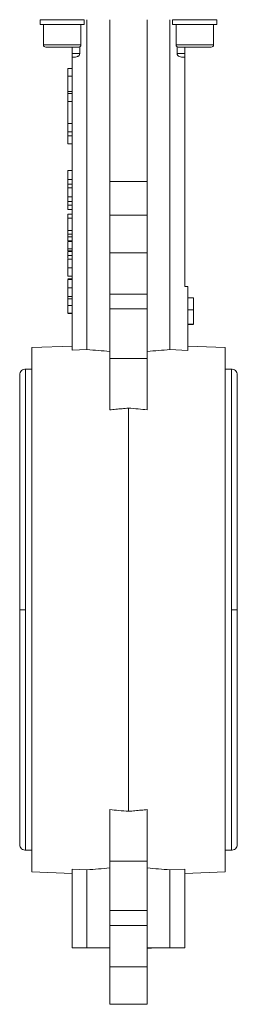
# Model space of a CAD drawing. Header units: millimetres. Extents: x 125 to 768, y -64 to 697.
# Tile 18 of 24: x 612 to 670, y 198 to 460. Entities that reach past the tile are written whole.
import ezdxf

# ---------------------------------------------------------------- set-up
doc = ezdxf.new("R2010")
doc.units = ezdxf.units.MM

msp = doc.modelspace()

# ---------------------------------------------------------------- linework, layer by layer
at = {"color": 7, "linetype": 'Continuous', "lineweight": 15}
for p, q in [((617.46, 460.08), (617.46, 458.78)), ((629.25, 460.08), (617.46, 460.08)), ((629.25, 458.78), (617.46, 458.78)), ((618.36, 458.78), (618.36, 453.38)), ((628.36, 453.38), (628.36, 458.78)), ((629.25, 460.08), (629.25, 458.78)), ((629.97, 460.08), (629.97, 372.28)), ((636.04, 460.08), (636.04, 417.06)), ((646.04, 460.08), (646.04, 417.06)), ((652.1, 372.28), (652.1, 460.08)), ((652.81, 460.08), (652.81, 458.78)), ((664.61, 460.08), (652.81, 460.08)), ((664.61, 458.78), (652.81, 458.78)), ((653.71, 458.78), (653.71, 453.38)), ((663.71, 453.38), (663.71, 458.78)), ((664.61, 460.08), (664.61, 458.78)), ((627.76, 452.78), (618.96, 452.78)), ((626.04, 452.78), (626.04, 451.08)), ((626.04, 451.08), (628.07, 451.08)), ((628.07, 451.08), (628.07, 452.87)), ((654, 452.87), (654, 451.08)), ((654, 451.08), (656.04, 451.08)), ((663.11, 452.78), (654.31, 452.78)), ((656.04, 451.08), (656.04, 452.78)), ((626.04, 450.08), (626.04, 372.13)), ((626.04, 450.08), (626.39, 450.08)), ((656.04, 450.08), (655.68, 450.08)), ((656.04, 389.08), (656.04, 450.08)), ((626.04, 447.08), (624.84, 447.08)), ((624.84, 445.08), (624.84, 447.08)), ((626.04, 445.08), (624.84, 445.08)), ((624.84, 441), (624.84, 445.08)), ((624.84, 441), (626.04, 441)), ((624.84, 440.48), (624.84, 441)), ((626.04, 440.48), (624.84, 440.48)), ((624.84, 438.31), (624.84, 440.48)), ((626.04, 438.31), (624.84, 438.31)), ((624.84, 432.43), (624.84, 438.31)), ((624.84, 432.43), (626.04, 432.43)), ((624.84, 430.2), (624.84, 432.43)), ((626.04, 430.2), (624.84, 430.2)), ((624.84, 429.17), (624.84, 430.2)), ((626.04, 429.17), (624.84, 429.17)), ((624.84, 427.08), (624.84, 429.17)), ((626.04, 427.08), (624.84, 427.08)), ((624.84, 419.93), (626.04, 419.93)), ((624.84, 419.93), (624.84, 417.54)), ((624.84, 417.54), (626.04, 417.54)), ((646.04, 417.06), (636.04, 417.06)), ((636.04, 417.06), (636.04, 408.08)), ((646.04, 408.08), (646.04, 417.06)), ((624.84, 416.3), (626.04, 416.3)), ((624.84, 415.35), (626.04, 415.35)), ((624.84, 415.35), (624.84, 412.96)), ((624.84, 412.96), (626.04, 412.96)), ((624.84, 411.72), (626.04, 411.72)), ((624.84, 410.7), (626.04, 410.7)), ((626.04, 409.61), (624.84, 409.61)), ((624.84, 408.35), (626.04, 408.35)), ((624.84, 408.35), (624.84, 407.31)), ((624.84, 407.31), (626.04, 407.31)), ((624.84, 407.31), (624.84, 403.96)), ((636.04, 408.08), (646.04, 408.08)), ((636.04, 408.08), (636.04, 398.08)), ((646.04, 408.08), (646.04, 398.08)), ((624.84, 403.96), (626.04, 403.96)), ((624.84, 403.96), (624.84, 402.97)), ((624.84, 402.97), (626.04, 402.97)), ((624.84, 402.97), (624.84, 402.28)), ((624.84, 402.28), (626.04, 402.28)), ((624.84, 401.24), (626.04, 401.24)), ((624.84, 401.08), (626.04, 401.08)), ((626.04, 399.15), (624.84, 399.15)), ((624.84, 398.57), (624.84, 399.15)), ((624.84, 398.57), (626.04, 398.57)), ((624.84, 398.39), (626.04, 398.39)), ((624.84, 398.39), (624.84, 397.35)), ((624.84, 397.35), (626.04, 397.35)), ((624.84, 397.35), (624.84, 396.5)), ((624.84, 396.33), (626.04, 396.33)), ((636.04, 398.08), (646.04, 398.08)), ((636.04, 398.08), (636.04, 387.08)), ((646.04, 398.08), (646.04, 387.08)), ((624.84, 394.08), (626.04, 394.08)), ((624.84, 391.84), (626.04, 391.84)), ((624.84, 391.12), (626.04, 391.12)), ((624.84, 390.94), (626.04, 390.94)), ((624.84, 388.7), (626.04, 388.7)), ((656.04, 389.08), (656.84, 389.08)), ((656.84, 389.08), (656.84, 372.1)), ((624.84, 386.46), (626.04, 386.46)), ((626.04, 385.78), (624.84, 385.78)), ((636.04, 387.08), (646.04, 387.08)), ((636.04, 387.08), (636.04, 383.14)), ((646.04, 387.08), (646.04, 383.14)), ((658.34, 386.08), (656.84, 386.08)), ((658.34, 382.85), (658.34, 386.08)), ((624.84, 383.99), (626.04, 383.99)), ((636.04, 383.14), (646.04, 383.14)), ((636.04, 383.14), (636.04, 369.97)), ((646.04, 383.14), (646.04, 369.97)), ((658.34, 382.85), (656.84, 382.85)), ((658.34, 379.08), (658.34, 382.85)), ((624.84, 381.97), (626.04, 381.97)), ((624.84, 381.88), (626.04, 381.88)), ((658.34, 379.08), (656.84, 379.08)), ((658.34, 378.99), (656.84, 378.99)), ((626.04, 373.25), (615.29, 372.83)), ((615.29, 233.33), (615.29, 372.83)), ((629.97, 372.28), (626.04, 372.13)), ((656.84, 372.1), (652.1, 372.28)), ((666.79, 372.83), (656.84, 373.22)), ((666.79, 372.83), (666.79, 303.08)), ((646.04, 369.97), (636.04, 369.97)), ((636.04, 369.97), (636.04, 356.27)), ((646.04, 369.97), (646.04, 356.27)), ((615.29, 367.08), (613.54, 367.08)), ((668.54, 367.08), (666.79, 367.08)), ((612.04, 365.58), (612.04, 303.08)), ((670.04, 303.08), (670.04, 365.58)), ((641.04, 249.44), (641.04, 356.73)), ((612.04, 303.08), (612.04, 240.58)), ((666.79, 303.08), (666.79, 233.33)), ((670.04, 240.58), (670.04, 303.08)), ((636.04, 249.9), (636.04, 236.19)), ((646.04, 236.19), (646.04, 249.9)), ((613.54, 239.08), (615.29, 239.08)), ((666.79, 239.08), (668.54, 239.08)), ((636.04, 236.19), (646.04, 236.19)), ((636.04, 236.19), (636.04, 223.03)), ((646.04, 236.19), (646.04, 223.03)), ((615.29, 233.33), (626.04, 232.92)), ((629.97, 233.88), (626.04, 234.04)), ((626.04, 213.08), (626.04, 234.04)), ((629.97, 213.08), (629.97, 233.88)), ((656.04, 234.04), (652.1, 233.88)), ((652.1, 213.08), (652.1, 233.88)), ((656.04, 213.08), (656.04, 234.04)), ((656.04, 232.92), (666.79, 233.33)), ((636.04, 223.03), (646.04, 223.03)), ((636.04, 223.03), (636.04, 219.09)), ((646.04, 223.03), (646.04, 219.09)), ((636.04, 219.09), (636.04, 208.08)), ((646.04, 219.09), (636.04, 219.09)), ((646.04, 219.09), (646.04, 208.08)), ((626.04, 213.08), (629.97, 213.08)), ((629.97, 213.08), (636.04, 213.08)), ((646.04, 213.08), (652.1, 213.08)), ((646.04, 212.98), (647.06, 212.98)), ((647.06, 212.98), (647.06, 213.08)), ((647.06, 212.98), (647.07, 212.98)), ((647.07, 212.98), (647.07, 213.08)), ((647.07, 212.98), (647.09, 212.98)), ((647.09, 212.98), (647.09, 213.08)), ((647.09, 212.98), (647.13, 212.98)), ((647.13, 212.98), (647.13, 213.08)), ((652.1, 213.08), (656.04, 213.08)), ((636.04, 208.08), (636.04, 198.08)), ((646.04, 208.08), (636.04, 208.08)), ((646.04, 208.08), (646.04, 198.08)), ((636.04, 198.08), (646.04, 198.08))]:
    msp.add_line(p, q, dxfattribs=at)
at = {"color": 8, "linetype": 'Continuous', "lineweight": 15}
for p, q in [((618.36, 453.38), (628.36, 453.38)), ((653.71, 453.38), (663.71, 453.38)), ((613.54, 303.08), (613.54, 367.08)), ((668.54, 367.08), (668.54, 303.08)), ((613.54, 239.08), (613.54, 303.08)), ((668.54, 303.08), (668.54, 239.08))]:
    msp.add_line(p, q, dxfattribs=at)
at = {"color": 7, "linetype": 'Continuous', "lineweight": 15}
for centre, start, end in [((618.96, 453.38), 180, 270), ((627.76, 453.38), 270, 0), ((654.31, 453.38), 180, 270), ((663.11, 453.38), 270, 0)]:
    msp.add_arc(centre, 0.6, start, end, dxfattribs=at)
for centre, start_param, end_param in [((616.46, 303.08), 1.408102, 1.458731), ((665.62, 303.08), 1.682862, 1.733491), ((616.46, 303.08), 4.824454, 4.875083), ((665.62, 303.08), 4.549695, 4.600324)]:
    msp.add_ellipse(centre, major_axis=(120.89, 0), ratio=0.576043, start_param=start_param, end_param=end_param, dxfattribs=at)
for points, knots in [([(626.04, 450.08), (626.04, 450.08), (626.04, 450.11), (626.04, 450.2), (626.04, 450.27), (626.04, 450.45), (626.04, 450.56), (626.04, 450.81), (626.04, 450.94), (626.04, 451.08)], [0, 0, 0, 0, 0.25, 0.25, 0.5, 0.5, 0.75, 0.75, 1, 1, 1, 1]), ([(626.39, 450.08), (626.57, 450.08), (626.75, 450.1), (627.1, 450.15), (627.27, 450.2), (627.52, 450.31), (627.6, 450.36), (627.74, 450.46), (627.81, 450.52), (627.99, 450.73), (628.07, 450.9), (628.07, 451.08)], [0, 0, 0, 0, 0.25, 0.25, 0.5, 0.5, 0.625, 0.625, 0.75, 0.75, 1, 1, 1, 1]), ([(654, 451.08), (654, 450.9), (654.08, 450.73), (654.32, 450.45), (654.47, 450.35), (654.8, 450.2), (654.97, 450.16), (655.32, 450.1), (655.5, 450.08), (655.68, 450.08)], [0, 0, 0, 0, 0.25, 0.25, 0.5, 0.5, 0.75, 0.75, 1, 1, 1, 1]), ([(656.04, 451.08), (656.04, 450.94), (656.04, 450.81), (656.04, 450.56), (656.04, 450.45), (656.04, 450.27), (656.04, 450.2), (656.04, 450.11), (656.04, 450.08), (656.04, 450.08)], [0, 0, 0, 0, 0.25, 0.25, 0.5, 0.5, 0.75, 0.75, 1, 1, 1, 1]), ([(624.84, 417.54), (624.84, 417.47), (624.84, 417.34), (624.84, 417.16), (624.84, 416.99), (624.84, 416.83), (624.84, 416.68), (624.84, 416.54), (624.84, 416.42), (624.84, 416.34), (624.84, 416.3)], [0, 0, 0, 0, 0.157891, 0.306795, 0.445675, 0.574557, 0.694631, 0.805977, 0.907764, 1, 1, 1, 1]), ([(624.84, 416.3), (624.84, 416.2), (624.84, 416.01), (624.84, 415.75), (624.84, 415.5), (624.84, 415.35), (624.84, 415.28)], [0, 0, 0, 0, 0.261213, 0.512048, 0.757793, 1, 1, 1, 1]), ([(624.84, 412.96), (624.84, 412.89), (624.84, 412.77), (624.84, 412.58), (624.84, 412.41), (624.84, 412.25), (624.84, 412.1), (624.84, 411.96), (624.84, 411.84), (624.84, 411.76), (624.84, 411.72)], [0, 0, 0, 0, 0.157891, 0.306795, 0.445675, 0.574557, 0.694631, 0.805977, 0.907764, 1, 1, 1, 1]), ([(624.84, 411.72), (624.84, 411.63), (624.84, 411.44), (624.84, 411.17), (624.84, 410.92), (624.84, 410.78), (624.84, 410.7)], [0, 0, 0, 0, 0.261213, 0.512048, 0.757793, 1, 1, 1, 1]), ([(624.84, 410.7), (624.84, 410.66), (624.84, 410.57), (624.84, 410.45), (624.84, 410.33), (624.84, 410.22), (624.84, 410.12), (624.84, 410.03), (624.84, 409.95), (624.84, 409.88), (624.84, 409.82), (624.84, 409.76), (624.84, 409.71), (624.84, 409.68), (624.84, 409.64), (624.84, 409.62), (624.84, 409.61), (624.84, 409.61), (624.84, 409.61)], [0, 0, 0, 0, 0.056809, 0.113874, 0.170522, 0.227532, 0.285334, 0.343678, 0.403164, 0.464002, 0.525827, 0.589097, 0.653293, 0.719115, 0.786763, 0.855798, 0.926841, 1, 1, 1, 1]), ([(624.84, 402.28), (624.84, 402.17), (624.84, 401.97), (624.84, 401.7), (624.84, 401.46), (624.84, 401.31), (624.84, 401.24)], [0, 0, 0, 0, 0.307164, 0.575509, 0.806632, 1, 1, 1, 1]), ([(624.84, 401.08), (624.84, 400.97), (624.84, 400.75), (624.84, 400.44), (624.84, 400.15), (624.84, 399.88), (624.84, 399.64), (624.84, 399.44), (624.84, 399.27), (624.84, 399.19), (624.84, 399.15)], [0, 0, 0, 0, 0.142657, 0.281169, 0.416977, 0.550852, 0.678364, 0.795032, 0.901998, 1, 1, 1, 1]), ([(624.84, 396.33), (624.84, 396.33), (624.84, 396.32), (624.84, 396.31), (624.84, 396.29), (624.84, 396.27), (624.84, 396.23), (624.84, 396.19), (624.84, 396.14), (624.84, 396.08), (624.84, 396.01), (624.84, 395.94), (624.84, 395.86), (624.84, 395.77), (624.84, 395.67), (624.84, 395.57), (624.84, 395.45), (624.84, 395.33), (624.84, 395.2), (624.84, 395.07), (624.84, 394.92), (624.84, 394.77), (624.84, 394.61), (624.84, 394.44), (624.84, 394.27), (624.84, 394.14), (624.84, 394.08)], [0, 0, 0, 0, 0.063113, 0.123612, 0.18097, 0.235256, 0.287095, 0.336024, 0.382374, 0.426325, 0.468201, 0.508239, 0.546617, 0.583488, 0.619002, 0.65359, 0.687163, 0.720428, 0.753235, 0.786265, 0.819508, 0.853548, 0.888311, 0.923997, 0.961351, 1, 1, 1, 1]), ([(624.84, 394.08), (624.84, 393.99), (624.84, 393.82), (624.84, 393.56), (624.84, 393.32), (624.84, 393.09), (624.84, 392.88), (624.84, 392.69), (624.84, 392.53), (624.84, 392.39), (624.84, 392.27), (624.84, 392.17), (624.84, 392.07), (624.84, 392), (624.84, 391.96), (624.84, 391.93), (624.84, 391.9), (624.84, 391.88), (624.84, 391.86), (624.84, 391.85), (624.84, 391.84), (624.84, 391.84), (624.84, 391.84)], [0, 0, 0, 0, 0.056725, 0.111439, 0.164371, 0.21644, 0.267394, 0.317343, 0.367257, 0.418163, 0.471358, 0.52792, 0.588017, 0.652172, 0.686383, 0.72325, 0.762597, 0.804726, 0.849443, 0.896709, 0.946889, 1, 1, 1, 1]), ([(624.84, 390.94), (624.84, 390.94), (624.84, 390.94), (624.84, 390.93), (624.84, 390.91), (624.84, 390.88), (624.84, 390.85), (624.84, 390.8), (624.84, 390.75), (624.84, 390.69), (624.84, 390.63), (624.84, 390.55), (624.84, 390.47), (624.84, 390.38), (624.84, 390.28), (624.84, 390.18), (624.84, 390.07), (624.84, 389.95), (624.84, 389.82), (624.84, 389.68), (624.84, 389.54), (624.84, 389.39), (624.84, 389.23), (624.84, 389.06), (624.84, 388.88), (624.84, 388.76), (624.84, 388.7)], [0, 0, 0, 0, 0.063113, 0.123612, 0.18097, 0.235256, 0.287095, 0.336024, 0.382374, 0.426325, 0.468201, 0.508239, 0.546617, 0.583488, 0.619002, 0.65359, 0.687163, 0.720428, 0.753235, 0.786265, 0.819508, 0.853548, 0.888311, 0.923997, 0.961351, 1, 1, 1, 1]), ([(624.84, 388.7), (624.84, 388.61), (624.84, 388.43), (624.84, 388.17), (624.84, 387.93), (624.84, 387.7), (624.84, 387.5), (624.84, 387.31), (624.84, 387.15), (624.84, 387.01), (624.84, 386.89), (624.84, 386.78), (624.84, 386.69), (624.84, 386.62), (624.84, 386.57), (624.84, 386.54), (624.84, 386.51), (624.84, 386.49), (624.84, 386.47), (624.84, 386.46), (624.84, 386.46), (624.84, 386.46), (624.84, 386.46)], [0, 0, 0, 0, 0.056725, 0.111439, 0.164371, 0.21644, 0.267394, 0.317343, 0.367257, 0.418163, 0.471358, 0.52792, 0.588017, 0.652172, 0.686383, 0.72325, 0.762597, 0.804726, 0.849443, 0.896709, 0.946889, 1, 1, 1, 1]), ([(624.84, 386.55), (624.84, 386.54), (624.84, 386.54), (624.84, 386.54), (624.84, 386.52), (624.84, 386.5), (624.84, 386.47), (624.84, 386.44), (624.84, 386.4), (624.84, 386.36), (624.84, 386.31), (624.84, 386.25), (624.84, 386.19), (624.84, 386.12), (624.84, 386.04), (624.84, 385.96), (624.84, 385.88), (624.84, 385.81), (624.84, 385.78)], [0, 0, 0, 0, 0.080028, 0.157825, 0.232559, 0.30472, 0.374369, 0.44157, 0.506039, 0.568678, 0.628697, 0.687073, 0.743221, 0.797558, 0.850225, 0.90138, 0.95107, 1, 1, 1, 1]), ([(624.84, 385.78), (624.84, 385.73), (624.84, 385.61), (624.84, 385.42), (624.84, 385.22), (624.84, 385), (624.84, 384.77), (624.84, 384.52), (624.84, 384.26), (624.84, 384.08), (624.84, 383.99)], [0, 0, 0, 0, 0.125625, 0.247619, 0.368528, 0.488104, 0.609878, 0.735382, 0.864448, 1, 1, 1, 1]), ([(624.84, 383.99), (624.84, 383.92), (624.84, 383.79), (624.84, 383.59), (624.84, 383.4), (624.84, 383.22), (624.84, 383.06), (624.84, 382.9), (624.84, 382.75), (624.84, 382.61), (624.84, 382.48), (624.84, 382.37), (624.84, 382.27), (624.84, 382.18), (624.84, 382.11), (624.84, 382.04), (624.84, 382), (624.84, 381.98), (624.84, 381.97)], [0, 0, 0, 0, 0.068499, 0.134572, 0.198208, 0.259784, 0.319951, 0.379508, 0.438814, 0.498497, 0.558182, 0.617438, 0.677522, 0.737959, 0.80033, 0.86409, 0.930622, 1, 1, 1, 1]), ([(613.69, 367.08), (613.49, 367.07), (613.06, 367.07), (612.5, 366.73), (612.11, 366.2), (612.06, 365.78), (612.04, 365.58)], [0, 0, 0, 0, 0.2387704, 0.5, 0.7612296, 1, 1, 1, 1]), ([(670.04, 365.58), (670.01, 365.78), (669.96, 366.2), (669.57, 366.73), (669.01, 367.07), (668.59, 367.07), (668.39, 367.08)], [0, 0, 0, 0, 0.23877, 0.5, 0.76123, 1, 1, 1, 1]), ([(636.04, 356.27), (636.57, 356.32), (637.66, 356.43), (639.33, 356.58), (640.46, 356.68), (641.04, 356.73)], [0, 0, 0, 0, 0.321947, 0.655278, 1, 1, 1, 1]), ([(641.04, 356.73), (641.89, 356.66), (643.56, 356.51), (645.22, 356.35), (646.04, 356.27)], [0, 0, 0, 0, 0.512811, 1, 1, 1, 1]), ([(641.04, 249.44), (640.18, 249.51), (638.51, 249.66), (636.85, 249.82), (636.04, 249.9)], [0, 0, 0, 0, 0.512811, 1, 1, 1, 1]), ([(646.04, 249.9), (645.5, 249.85), (644.41, 249.74), (642.74, 249.59), (641.61, 249.49), (641.04, 249.44)], [0, 0, 0, 0, 0.321947, 0.655278, 1, 1, 1, 1]), ([(612.04, 240.58), (612.06, 240.38), (612.11, 239.97), (612.5, 239.44), (613.06, 239.1), (613.49, 239.09), (613.69, 239.09)], [0, 0, 0, 0, 0.23877, 0.5, 0.76123, 1, 1, 1, 1]), ([(668.39, 239.09), (668.59, 239.09), (669.01, 239.1), (669.57, 239.44), (669.96, 239.97), (670.01, 240.38), (670.04, 240.58)], [0, 0, 0, 0, 0.23877, 0.5, 0.76123, 1, 1, 1, 1])]:
    msp.add_open_spline(points, degree=3, knots=knots, dxfattribs=at)
at = {"color": 8, "linetype": 'Continuous', "lineweight": 15}
for points, knots in [([(613.54, 303.08), (613.36, 303.08), (612.99, 303.08), (612.48, 303.08), (612.13, 303.08), (612, 303.08), (612.06, 303.08), (612.07, 303.08)], [0, 0, 0, 0, 0.21075, 0.436596, 0.695287, 0.931736, 1, 1, 1, 1]), ([(613.54, 303.08), (613.36, 303.08), (612.99, 303.08), (612.49, 303.08), (612.14, 303.08), (612.09, 303.08), (612.07, 303.08)], [0, 0, 0, 0, 0.244073, 0.505628, 0.805222, 1, 1, 1, 1]), ([(670, 303.08), (669.98, 303.08), (669.94, 303.08), (669.59, 303.08), (669.08, 303.08), (668.71, 303.08), (668.54, 303.08)], [0, 0, 0, 0, 0.194778, 0.494372, 0.755927, 1, 1, 1, 1]), ([(670, 303.08), (670.02, 303.08), (670.08, 303.08), (669.94, 303.08), (669.59, 303.08), (669.08, 303.08), (668.71, 303.08), (668.54, 303.08)], [0, 0, 0, 0, 0.068264, 0.304713, 0.563404, 0.78925, 1, 1, 1, 1])]:
    msp.add_open_spline(points, degree=3, knots=knots, dxfattribs=at)

doc.saveas('drawing.dxf')
